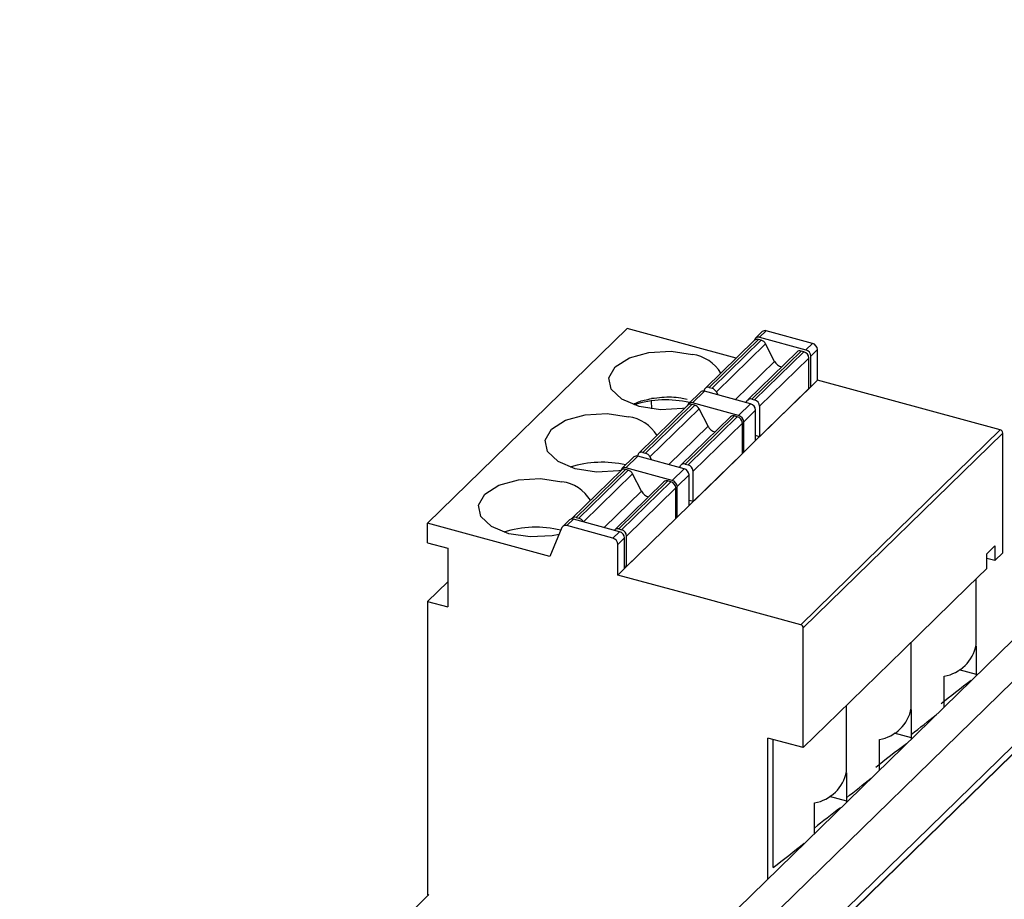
# Model space of a CAD drawing. Header units: millimetres. Extents: x 15 to 398, y 23 to 267.
# Tile 16 of 31: x 286 to 304, y 221 to 237. Entities that reach past the tile are written whole.
import ezdxf

# ---------------------------------------------------------------- set-up
doc = ezdxf.new("R2010")
doc.units = ezdxf.units.MM

msp = doc.modelspace()

# ---------------------------------------------------------------- linework, layer by layer
at = {"color": 7, "linetype": 'Continuous', "lineweight": 25}
for p, q in [((317.0347, 236.7986), (300.4929, 220.6533)), ((300.3315, 220.5009), (316.7465, 236.5225)), ((298.4306, 220.6424), (314.4833, 236.3104)), ((299.0292, 220.5017), (315.076, 236.1638)), ((315.1149, 235.0652), (299.0686, 219.4035)), ((297.0785, 231.3851), (293.5783, 227.9688)), ((298.9914, 230.8652), (297.0785, 231.3851)), ((299.4486, 231.3292), (299.332, 231.2154)), ((299.4018, 231.2295), (299.5185, 231.3434)), ((299.4018, 231.2295), (300.212, 231.0093)), ((300.3287, 231.1232), (299.5185, 231.3434)), ((299.3112, 231.1773), (298.4478, 230.3346)), ((298.5177, 230.3488), (299.3811, 231.1915)), ((298.5669, 230.3354), (299.4303, 231.1781)), ((298.6435, 230.2717), (299.5069, 231.1144)), ((299.3187, 231.1957), (299.3109, 231.177)), ((299.4303, 231.1781), (299.3811, 231.1915)), ((299.6642, 230.8077), (299.5069, 231.1144)), ((300.212, 231.0093), (300.3287, 231.1232)), ((300.0579, 230.9744), (299.1945, 230.1317)), ((300.1278, 230.9885), (299.2644, 230.1458)), ((300.177, 230.9751), (299.3136, 230.1325)), ((300.177, 230.9751), (300.1278, 230.9885)), ((300.4172, 231.0134), (300.3005, 230.8996)), ((300.3005, 230.3638), (300.3005, 230.8996)), ((300.4172, 230.4777), (300.4172, 231.0134)), ((300.2655, 230.8654), (299.4021, 230.0227)), ((300.2655, 230.3297), (300.2655, 230.8654)), ((299.3321, 229.4186), (300.3005, 230.3638)), ((300.3005, 230.3638), (300.4172, 230.4777)), ((303.6232, 229.6064), (300.4172, 230.4777)), ((298.3636, 230.2702), (298.1536, 230.0652)), ((298.4334, 230.2843), (298.2234, 230.0793)), ((298.4292, 230.2854), (298.4292, 230.2871)), ((299.2436, 230.0641), (298.4334, 230.2843)), ((298.5177, 230.3488), (298.5669, 230.3354)), ((298.6435, 230.2717), (298.67, 230.22)), ((300.2655, 230.3297), (299.4021, 229.487)), ((298.1445, 230.0385), (297.2811, 229.1959)), ((297.3509, 229.21), (298.2143, 230.0527)), ((297.4002, 229.1966), (298.2636, 230.0393)), ((297.5087, 229.9741), (297.5071, 230.1149)), ((298.1403, 230.0455), (298.1325, 230.0269)), ((298.2636, 230.0393), (298.2143, 230.0527)), ((299.0336, 229.8591), (298.2234, 230.0793)), ((299.0336, 229.8591), (299.2436, 230.0641)), ((299.1613, 230.0865), (299.1878, 230.1238)), ((299.2644, 230.1458), (299.3136, 230.1325)), ((299.4021, 230.0227), (299.4021, 229.487)), ((297.4768, 229.1329), (298.3402, 229.9756)), ((298.961, 229.8498), (298.0977, 229.0071)), ((298.4974, 229.6689), (298.3402, 229.9756)), ((299.0103, 229.8364), (298.961, 229.8498)), ((299.1221, 229.7494), (299.3321, 229.9544)), ((299.3321, 229.4186), (299.3321, 229.9544)), ((298.8912, 229.8356), (298.0278, 228.9929)), ((299.0103, 229.8364), (298.1469, 228.9937)), ((299.0987, 229.7266), (298.2354, 228.8839)), ((299.0987, 229.1909), (299.0987, 229.7266)), ((299.1221, 229.2137), (299.1221, 229.7494)), ((299.4021, 229.487), (299.3321, 229.506)), ((303.6674, 229.5515), (300.1672, 226.1352)), ((303.6674, 227.4514), (303.6674, 229.5515)), ((299.1221, 229.2137), (299.3321, 229.4186)), ((299.1221, 229.2137), (299.3321, 229.4186)), ((299.1221, 229.2137), (299.3321, 229.4186)), ((299.3321, 229.4186), (299.1221, 229.2137)), ((297.2625, 229.1466), (297.2625, 229.1483)), ((297.3509, 229.21), (297.4002, 229.1966)), ((299.0987, 229.1909), (298.2354, 228.3482)), ((299.1221, 229.2137), (299.0987, 229.22)), ((297.1968, 229.1314), (296.9868, 228.9264)), ((297.2667, 229.1456), (297.0567, 228.9406)), ((298.0769, 228.9254), (297.2667, 229.1456)), ((297.4768, 229.1329), (297.5033, 229.0813)), ((297.9946, 228.9477), (298.0211, 228.985)), ((298.0977, 229.0071), (298.1469, 228.9937)), ((296.9777, 228.8998), (296.1143, 228.0571)), ((296.1842, 228.0712), (297.0476, 228.9139)), ((296.2334, 228.0578), (297.0968, 228.9005)), ((296.31, 227.9942), (297.1734, 228.8369)), ((296.9736, 228.9068), (296.9658, 228.8881)), ((297.0968, 228.9005), (297.0476, 228.9139)), ((297.8669, 228.7204), (297.0567, 228.9406)), ((297.3307, 228.5301), (297.1734, 228.8369)), ((297.8669, 228.7204), (298.0769, 228.9254)), ((297.9553, 228.6106), (298.1653, 228.8156)), ((298.1653, 228.2799), (298.1653, 228.8156)), ((298.2354, 228.3482), (298.2354, 228.8839)), ((297.7245, 228.6968), (296.8611, 227.8541)), ((297.7943, 228.711), (296.9309, 227.8683)), ((297.8436, 228.6976), (296.9802, 227.8549)), ((297.8436, 228.6976), (297.7943, 228.711)), ((297.932, 228.5878), (297.0686, 227.7452)), ((297.932, 228.0521), (297.932, 228.5878)), ((297.9553, 228.0749), (297.9553, 228.6106)), ((298.2354, 228.3482), (298.1653, 228.3672)), ((297.9553, 228.0749), (298.1653, 228.2799)), ((297.9553, 228.0749), (298.1653, 228.2799)), ((297.9553, 228.0749), (298.1653, 228.2799)), ((298.1653, 228.2799), (297.9553, 228.0749)), ((293.5783, 227.6259), (293.5783, 227.9688)), ((295.723, 227.3859), (293.5783, 227.9688)), ((296.0651, 228.0268), (295.9484, 227.9129)), ((296.0183, 227.9271), (296.135, 228.0409)), ((296.9452, 227.8207), (296.135, 228.0409)), ((296.1842, 228.0712), (296.2334, 228.0578)), ((296.31, 227.9942), (296.3105, 227.9932)), ((297.0336, 227.1753), (297.9553, 228.0749)), ((297.932, 228.0521), (297.0686, 227.2094)), ((297.9553, 228.0749), (297.932, 228.0812)), ((295.9352, 227.8933), (295.723, 227.3859)), ((296.8285, 227.7069), (296.0183, 227.9271)), ((296.8285, 227.7069), (296.9452, 227.8207)), ((296.8538, 227.8456), (296.8543, 227.8462)), ((296.9309, 227.8683), (296.9802, 227.8549)), ((293.5783, 227.6259), (293.932, 227.5297)), ((296.9169, 227.5971), (297.0336, 227.711)), ((296.9169, 227.0614), (296.9169, 227.5971)), ((297.0336, 227.1753), (297.0336, 227.711)), ((297.0686, 227.2094), (297.0686, 227.7452)), ((293.932, 227.5297), (293.932, 226.5011)), ((303.3874, 227.4353), (303.5274, 227.5719)), ((303.3874, 227.1781), (303.3874, 227.4353)), ((303.5274, 227.5719), (303.5274, 227.3148)), ((303.6674, 227.4514), (303.5274, 227.3148)), ((303.5274, 227.3148), (303.3874, 227.3528)), ((296.9169, 227.0614), (297.0336, 227.1753)), ((297.0686, 227.2094), (297.0336, 227.2189)), ((303.0548, 226.8536), (303.3874, 227.1781)), ((293.5783, 226.5973), (293.932, 226.9426)), ((303.1993, 225.8254), (303.1993, 226.9946)), ((301.9173, 225.7433), (303.0548, 226.8536)), ((293.5783, 226.5973), (293.5783, 221.4543)), ((293.5783, 226.5973), (293.932, 226.5011)), ((300.1672, 224.0351), (300.1672, 226.1352)), ((302.0618, 224.7151), (302.0618, 225.8843)), ((300.7797, 224.633), (301.9173, 225.7433)), ((303.1992, 225.8157), (303.1992, 225.3209)), ((302.6392, 224.7742), (302.6392, 225.2885)), ((303.1992, 225.3209), (303.1992, 225.2968)), ((303.0483, 225.1495), (303.0483, 225.1651)), ((300.9242, 223.6048), (300.9242, 224.774)), ((302.0616, 224.7054), (302.0616, 224.2105)), ((302.6403, 224.7512), (302.6392, 224.7742)), ((300.1672, 224.0351), (300.7797, 224.633)), ((300.1672, 224.0351), (299.5481, 224.2034)), ((299.5481, 221.7331), (299.5481, 224.2034)), ((299.6368, 221.9327), (299.6368, 224.1793)), ((301.5016, 223.6639), (301.5016, 224.1782)), ((302.0616, 224.2105), (302.0616, 224.1865)), ((301.5027, 223.6409), (301.5016, 223.6639)), ((300.924, 223.5951), (300.924, 223.1002)), ((300.364, 222.5536), (300.364, 223.0679)), ((300.924, 223.1002), (300.9241, 223.0761)), ((300.3651, 222.5306), (300.364, 222.5536)), ((293.6004, 221.4581), (286.4249, 214.4547)), ((293.5783, 221.4543), (293.5925, 221.4504))]:
    msp.add_line(p, q, dxfattribs=at)
at = {"color": 8, "linetype": 'Continuous', "lineweight": 25}
for p, q in [((298.9767, 230.1367), (299.6642, 230.8077)), ((297.8099, 228.9979), (298.4974, 229.6689)), ((296.6782, 227.8933), (297.3307, 228.5301)), ((302.894, 225.4038), (303.1992, 225.3209)), ((301.7564, 224.2935), (302.0616, 224.2105)), ((300.6188, 223.1832), (300.924, 223.1002))]:
    msp.add_line(p, q, dxfattribs=at)
at = {"color": 7, "linetype": 'Continuous', "lineweight": 25, "flags": 128}
for points in [[(298.0931, 229.9884), (298.0508, 229.9811), (297.6627, 229.9604), (297.2887, 230.0177), (296.9858, 230.1443), (296.8, 230.321), (296.7597, 230.5209), (296.871, 230.7135), (297.1169, 230.8696), (297.46, 230.9652), (297.8481, 230.986), (298.2221, 230.9287), (298.2221, 230.9287)], [(296.9684, 228.8943), (296.9307, 228.8879), (296.5426, 228.8671), (296.1686, 228.9244), (295.8657, 229.0511), (295.6799, 229.2278), (295.6396, 229.4277), (295.7509, 229.6203), (295.9968, 229.7763), (296.34, 229.872), (296.728, 229.8928), (297.102, 229.8355), (297.102, 229.8355)], [(300.123, 226.1901), (302.0831, 228.1032), (303.6232, 229.6064)], [(298.1653, 228.2799), (298.7011, 228.8028), (299.1221, 229.2137)], [(295.8848, 227.7729), (295.764, 227.7491), (295.3759, 227.7284), (295.0019, 227.7857), (294.699, 227.9123), (294.5132, 228.0891), (294.4729, 228.2889), (294.5842, 228.4815), (294.8301, 228.6376), (295.1732, 228.7332), (295.5613, 228.754), (295.9353, 228.6967), (295.9353, 228.6967)], [(300.123, 226.1901), (298.3276, 226.678), (296.9169, 227.0614)]]:
    msp.add_lwpolyline(points, dxfattribs=at)
at = {"color": 7, "linetype": 'Continuous', "lineweight": 25}
for centre, radius, start, end in [((299.3787, 231.1672), 0.0664, 69.65332, 154.62674), ((299.4959, 231.2755), 0.0716, 71.58704, 131.32268), ((299.3582, 231.1247), 0.0705, 71.11916, 131.79303), ((299.3945, 231.0571), 0.1261, 27.00524, 73.51834), ((300.2959, 231.0062), 0.1214, 3.39036, 74.33583), ((298.1299, 230.2386), 0.6962, 31.57916, 82.39208), ((300.1049, 230.9219), 0.0705, 71.0863, 131.82342), ((300.1442, 230.8582), 0.1214, 3.39036, 74.33583), ((300.1792, 230.8924), 0.1214, 3.39036, 74.33583), ((299.8293, 230.8897), 0.1843, 206.41066, 256.83332), ((298.4108, 230.2165), 0.0715, 71.58218, 131.33001), ((298.4942, 230.2881), 0.065, 68.85966, 180.9235), ((298.5311, 230.2144), 0.1261, 27.00524, 73.51834), ((297.7582, 228.3062), 1.8256, 76.87005, 107.77577), ((298.2003, 230.0171), 0.0664, 69.65332, 154.62674), ((298.1915, 229.9859), 0.0705, 71.11763, 131.7921), ((298.2278, 229.9184), 0.1261, 27.00524, 73.51834), ((299.2416, 230.0809), 0.0688, 70.64737, 141.46279), ((299.2109, 229.9472), 0.1214, 3.39036, 74.33583), ((299.2809, 230.0155), 0.1214, 3.39036, 74.33583), ((298.9382, 229.7831), 0.0705, 71.08822, 131.82151), ((299.0008, 229.7422), 0.1214, 3.39053, 74.33565), ((297.0099, 229.1455), 0.6961, 31.57656, 82.39422), ((298.6625, 229.7509), 0.1843, 206.40854, 256.83544), ((298.9775, 229.7194), 0.1214, 3.39053, 74.33565), ((303.6068, 229.5479), 0.0607, 3.38866, 74.33753), ((297.2441, 229.0777), 0.0715, 71.58139, 131.32833), ((297.3275, 229.1494), 0.065, 68.85966, 180.9235), ((297.3644, 229.0757), 0.1261, 27.00593, 73.51765), ((296.638, 227.216), 1.8226, 76.84433, 107.8014), ((298.0749, 228.9422), 0.0688, 70.64737, 141.46279), ((298.1141, 228.8767), 0.1214, 3.39053, 74.33565), ((297.0336, 228.8783), 0.0664, 69.65203, 154.62538), ((297.0247, 228.8472), 0.0705, 71.11763, 131.7921), ((297.061, 228.7796), 0.1261, 27.00593, 73.51765), ((298.0441, 228.8084), 0.1214, 3.39053, 74.33565), ((295.8431, 228.0066), 0.6962, 31.57932, 82.39167), ((297.7715, 228.6443), 0.0705, 71.08822, 131.82151), ((297.8108, 228.5807), 0.1214, 3.39056, 74.33399), ((297.8341, 228.6034), 0.1214, 3.39053, 74.33565), ((297.4958, 228.6121), 0.1843, 206.40851, 256.83547), ((296.1123, 227.9731), 0.0715, 71.58139, 131.32833), ((296.1613, 228.0076), 0.0676, 70.20073, 147.49044), ((296.1977, 227.9369), 0.1261, 27.00489, 73.51869), ((295.4709, 226.0795), 1.8204, 75.88243, 107.81425), ((295.9952, 227.8648), 0.0664, 69.65285, 154.62456), ((296.9081, 227.8034), 0.0688, 70.64834, 141.46181), ((296.9124, 227.7038), 0.1214, 3.39056, 74.33399), ((296.9474, 227.738), 0.1214, 3.39056, 74.33399), ((296.7957, 227.5899), 0.1214, 3.39056, 74.33399), ((300.1066, 226.1316), 0.0607, 3.38871, 74.33421), ((302.5301, 225.9605), 0.6807, 279.22051, 349.38999), ((301.3925, 224.8502), 0.6808, 279.22106, 349.38901), ((300.2549, 223.7399), 0.6808, 279.22099, 349.38908)]:
    msp.add_arc(centre, radius, start, end, dxfattribs=at)
for centre, major_axis, start_param, end_param in [((302.9664, 225.0347), (0.5991, 0.458), 1.2674542, 2.1982832), ((301.9493, 224.3254), (1.2481, 0.9541), 4.7467374, 5.110159), ((301.8288, 223.9244), (0.5991, 0.458), 1.2674577, 2.2143055), ((300.8118, 223.2151), (1.2481, 0.9541), 4.7467374, 5.1101562), ((300.6913, 222.8141), (0.5991, 0.458), 1.2970303, 2.0920953), ((299.6742, 222.1048), (1.2481, 0.9541), 4.6268343, 5.0739861)]:
    msp.add_ellipse(centre, major_axis=major_axis, ratio=0.0728064, start_param=start_param, end_param=end_param, dxfattribs=at)
for points, knots in [([(297.1835, 230.0578), (297.2456, 230.0838), (297.3437, 230.1249), (297.4629, 230.1459), (297.5067, 230.1536)], [0, 0, 0, 0, 0.6320148, 1, 1, 1, 1]), ([(298.1301, 230.1405), (298.0931, 230.1491), (297.9558, 230.181), (297.7335, 230.1813), (297.5669, 230.161), (297.5067, 230.1536)], [0, 0, 0, 0, 0.1908445, 0.7074255, 1, 1, 1, 1])]:
    msp.add_open_spline(points, degree=3, knots=knots, dxfattribs=at)

doc.saveas('drawing.dxf')
